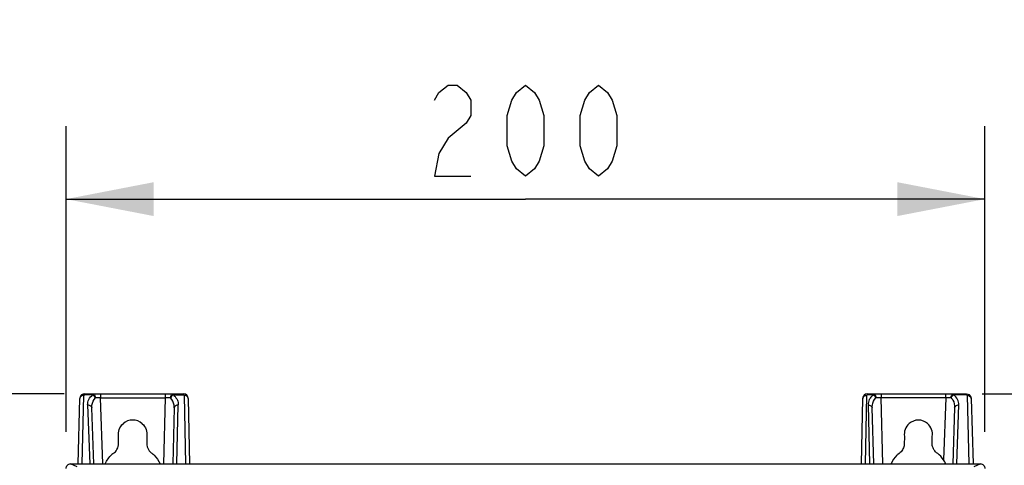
# Model space of a CAD drawing. Header units: inches. Extents: x 0 to 82.7, y 0 to 58.5.
# Tile 22 of 89: x 10.9 to 19.4, y 34.6 to 38.4. Entities that reach past the tile are written whole.
import ezdxf

# ---------------------------------------------------------------- set-up
doc = ezdxf.new("R2010")
doc.units = ezdxf.units.IN
doc.header["$LTSCALE"] = 4.547244
doc.header["$MEASUREMENT"] = 0
doc.layers.get('0').update_dxf_attribs({"linetype": 'CONTINUOUS'})
doc.styles.get("Standard").update_dxf_attribs({"font": 'txt', "width": 0.8})
doc.dimstyles.new('DIMSTYLE_1', dxfattribs={"dimtxt": 0.78125, "dimasz": 0.75, "dimexe": 0.18, "dimexo": 0.0625, "dimgap": 0.09, "dimtad": 1, "dimdec": 1, "dimzin": 4, "dimdsep": 46, "dimtxsty": 'STANDARD', "dimblk": '_FILLED', "dimblk1": '_FILLED', "dimblk2": '_FILLED', "dimcen": 0.09, "dimadec": 0, "dimazin": 0, "dimtfac": 1, "dimtdec": 1, "dimtofl": 0, "dimtmove": 0, "dimatfit": 3, "dimldrblk": '_FILLED', "dimfxl": 1, "dimtolj": 1, "dimtzin": 4, "dimarcsym": 0})
doc.dimstyles.new('DIMSTYLE_2', dxfattribs={"dimtxt": 0.78125, "dimasz": 0.75, "dimexe": 0.18, "dimexo": 0.0625, "dimgap": 0.09, "dimtad": 1, "dimdec": 0, "dimzin": 4, "dimdsep": 46, "dimtxsty": 'STANDARD', "dimblk": '_FILLED', "dimblk1": '_FILLED', "dimblk2": '_FILLED', "dimcen": 0.09, "dimadec": 0, "dimazin": 0, "dimtfac": 1, "dimtdec": 0, "dimtofl": 0, "dimtmove": 0, "dimatfit": 3, "dimldrblk": '_FILLED', "dimfxl": 1, "dimtolj": 1, "dimtzin": 4, "dimarcsym": 0})

# ---------------------------------------------------------------- blocks, each defined once
blk = doc.blocks.new('_FILLED')
at = {"color": 0, "linetype": 'BYBLOCK'}
blk.add_solid([(0, 0), (-1, 0.193), (-1, -0.193)], dxfattribs=at)
blk = doc.blocks.new('*D0')
at = {"color": 7, "linetype": 'CONTINUOUS'}
for p, q in [((20.0166, 39.5019), (25.1352, 39.5019)), ((25.1352, 39.5019), (25.9555, 39.5019)), ((25.3305, 39.5019), (25.3305, 37.3582)), ((25.3305, 35.2145), (25.3305, 37.3582)), ((25.3305, 37.3582), (25.3305, 28.3843)), ((19.1758, 35.2145), (25.1352, 35.2145)), ((25.1352, 35.2145), (25.9555, 35.2145))]:
    blk.add_line(p, q, dxfattribs=at)
at = {"color": 7, "linetype": 'CONTINUOUS', "xscale": 0.75, "yscale": 0.75, "zscale": 0.75}
for p, rotation in [((25.3305, 39.5019), 90), ((25.3305, 35.2145), 270)]:
    blk.add_blockref('_FILLED', p, dxfattribs=dict(at, rotation=rotation))
blk = doc.blocks.new('*D2')
at = {"color": 7, "linetype": 'CONTINUOUS'}
for p, q in [((11.3252, 34.8894), (11.3252, 37.5068)), ((19.1992, 34.8894), (19.1992, 37.5068)), ((11.3252, 36.8818), (15.2622, 36.8818)), ((19.1992, 36.8818), (15.2622, 36.8818))]:
    blk.add_line(p, q, dxfattribs=at)
at = {"color": 7, "linetype": 'CONTINUOUS', "xscale": 0.75, "yscale": 0.75, "zscale": 0.75, "rotation": 180}
blk.add_blockref('_FILLED', (11.3252, 36.8818), dxfattribs=at)
at = {"color": 7, "linetype": 'CONTINUOUS', "xscale": 0.75, "yscale": 0.75, "zscale": 0.75}
blk.add_blockref('_FILLED', (19.1992, 36.8818), dxfattribs=at)
blk = doc.blocks.new('*D13')
at = {"color": 7, "linetype": 'CONTINUOUS'}
for p, q in [((11.309, 35.2145), (8.4778, 35.2145)), ((9.1028, 35.2145), (9.1028, 26.9468)), ((9.1028, 18.6791), (9.1028, 26.9468)), ((11.1697, 18.6791), (8.4778, 18.6791))]:
    blk.add_line(p, q, dxfattribs=at)
at = {"color": 7, "linetype": 'CONTINUOUS', "xscale": 0.75, "yscale": 0.75, "zscale": 0.75}
for p, rotation in [((9.1028, 35.2145), 90), ((9.1028, 18.6791), 270)]:
    blk.add_blockref('_FILLED', p, dxfattribs=dict(at, rotation=rotation))

msp = doc.modelspace()

# ---------------------------------------------------------------- linework, layer by layer
at = {"color": 7, "linetype": 'CONTINUOUS'}
for p, q in [((11.4624, 34.616), (11.4785, 35.2016)), ((11.4826, 35.2056), (11.4826, 35.2145)), ((11.4826, 35.2145), (12.3334, 35.2145)), ((11.5559, 35.2056), (11.4826, 35.2056)), ((11.5559, 35.2056), (11.5559, 35.2145)), ((11.6215, 35.2145), (11.6215, 35.1803)), ((12.1754, 35.2145), (12.1754, 35.1803)), ((12.241, 35.2145), (12.241, 35.2056)), ((12.241, 35.2056), (12.3334, 35.2056)), ((12.3334, 35.2056), (12.3334, 35.2144)), ((12.3374, 35.2016), (12.3489, 34.616)), ((18.1753, 34.616), (18.1868, 35.2016)), ((18.1908, 35.2145), (18.1908, 35.2056)), ((18.1908, 35.2145), (19.0417, 35.2145)), ((18.2438, 35.2056), (18.1908, 35.2056)), ((18.2438, 35.2056), (18.2438, 35.2145)), ((18.3095, 35.2145), (18.3095, 35.1803)), ((18.8633, 35.1803), (18.8633, 35.2145)), ((18.9289, 35.2145), (18.9289, 35.2056)), ((19.0417, 35.2056), (18.9289, 35.2056)), ((19.0417, 35.2056), (19.0417, 35.2145)), ((19.0457, 35.2016), (19.0618, 34.616)), ((11.4277, 34.616), (11.4431, 35.1761)), ((11.5104, 35.1199), (11.528, 34.616)), ((11.6412, 34.616), (11.6215, 35.1803)), ((11.6215, 35.1803), (12.1754, 35.1803)), ((12.1754, 35.1803), (12.1606, 34.616)), ((12.2741, 34.616), (12.2873, 35.1199)), ((12.3728, 35.1759), (12.3838, 34.616)), ((18.1404, 34.616), (18.1514, 35.1759)), ((18.1976, 35.1199), (18.2108, 34.616)), ((18.3242, 34.616), (18.3095, 35.1803)), ((18.8633, 35.1803), (18.3095, 35.1803)), ((18.8633, 35.1803), (18.8448, 34.6501)), ((18.9568, 34.616), (18.9744, 35.1199)), ((19.0811, 35.1761), (19.0965, 34.616)), ((11.5625, 34.616), (11.5458, 35.0947)), ((12.2518, 35.0944), (12.2393, 34.616)), ((18.2455, 34.616), (18.233, 35.0944)), ((18.939, 35.0947), (18.9223, 34.616)), ((11.7753, 34.7799), (11.7753, 34.8508)), ((12.0167, 34.8508), (12.0166, 34.7799)), ((18.5091, 34.8507), (18.5076, 34.7802)), ((18.7474, 34.7802), (18.7474, 34.8507)), ((18.4644, 34.7058), (18.451, 34.6946)), ((11.4213, 34.5913), (11.3646, 34.616)), ((11.3646, 34.616), (19.1598, 34.616)), ((19.1598, 34.616), (19.1031, 34.5913))]:
    msp.add_line(p, q, dxfattribs=at)
for points in [[(14.4809, 37.7282), (14.52, 37.7933), (14.5981, 37.8584), (14.6763, 37.8584), (14.7544, 37.7933), (14.7934, 37.7282), (14.7934, 37.598), (14.7544, 37.5329), (14.5981, 37.4027)], [(15.2622, 37.0772), (15.1841, 37.1423), (15.145, 37.2074), (15.1059, 37.3376), (15.1059, 37.598), (15.145, 37.7282), (15.1841, 37.7933), (15.2622, 37.8584), (15.3403, 37.7933), (15.3794, 37.7282), (15.4184, 37.598), (15.4184, 37.3376), (15.3794, 37.2074), (15.3403, 37.1423), (15.2622, 37.0772)], [(15.8872, 37.0772), (15.8091, 37.1423), (15.77, 37.2074), (15.7309, 37.3376), (15.7309, 37.598), (15.77, 37.7282), (15.8091, 37.7933), (15.8872, 37.8584), (15.9653, 37.7933), (16.0044, 37.7282), (16.0434, 37.598), (16.0434, 37.3376), (16.0044, 37.2074), (15.9653, 37.1423), (15.8872, 37.0772)], [(14.5981, 37.4027), (14.52, 37.2725), (14.4809, 37.0772), (14.7934, 37.0772)]]:
    msp.add_lwpolyline(points, dxfattribs=at)
for centre, radius, start, end in [((11.4827, 35.1749), 0.0396, 120.3366, 127.55852), ((11.5154, 35.1523), 0.0672, 25.12405, 41.02366), ((12.2807, 35.1531), 0.0661, 139.13251, 155.33614), ((12.1814, 35.1147), 0.1087, 50.86466, 56.73944), ((12.3334, 35.1754), 0.0391, 0.1301, 89.97698), ((18.1908, 35.1755), 0.0391, 90.02583, 179.86954), ((18.2994, 35.1196), 0.1024, 122.87196, 129.02299), ((18.203, 35.1522), 0.0675, 24.91448, 40.82223), ((19.0415, 35.1748), 0.0397, 52.92253, 60.49238), ((11.4823, 35.175), 0.0392, 172.29845, 179.80937), ((11.4629, 35.1756), 0.0198, 170.98896, 178.34258), ((11.5546, 31.0723), 4.1086, 89.06663, 89.69815), ((12.2285, 30.6987), 4.482, 90.10044, 90.67901), ((12.3531, 35.1755), 0.0197, 1.18795, 7.44756), ((18.2588, 31.0997), 4.0809, 89.28903, 89.92457), ((18.9339, 30.708), 4.4729, 90.32407, 90.90404), ((19.0419, 35.175), 0.0392, 0.19087, 7.7675), ((19.0613, 35.1756), 0.0198, 1.64921, 8.9627), ((11.896, 34.8673), 0.1233, 48.26581, 131.73146), ((11.8731, 34.52), 0.2336, 127.16002, 131.36921), ((11.6766, 34.7853), 0.0967, 304.98395, 311.83569), ((11.6719, 34.7905), 0.1037, 311.86204, 321.72712), ((12.1153, 34.7853), 0.0966, 228.15889, 235.01702), ((11.9185, 34.5196), 0.2341, 49.75568, 52.83868), ((11.9193, 34.5206), 0.2328, 48.63148, 49.75407), ((11.9202, 34.5215), 0.2315, 46.71418, 48.63228), ((18.6036, 34.5213), 0.2311, 131.36759, 133.34771), ((18.4032, 34.7911), 0.105, 305.62726, 311.44544), ((18.848, 34.7899), 0.1009, 228.5213, 235.66996), ((18.68, 34.5417), 0.1972, 22.09387, 33.33829)]:
    msp.add_arc(centre, radius, start, end, dxfattribs=at)
for points, knots in [([(11.4648, 35.1997), (11.462, 35.1989), (11.4525, 35.1951), (11.4445, 35.186), (11.4433, 35.1787)], [0, 0, 0, 0, 0.28299, 1, 1, 1, 1]), ([(11.4785, 35.2016), (11.4786, 35.2025), (11.4785, 35.2047), (11.481, 35.205), (11.482, 35.2047)], [0, 0, 0, 0, 0.458128, 1, 1, 1, 1]), ([(11.5104, 35.1199), (11.5104, 35.1356), (11.5169, 35.1698), (11.5409, 35.196), (11.5559, 35.2056)], [0, 0, 0, 0, 0.468293, 1, 1, 1, 1]), ([(11.5559, 35.2145), (11.5586, 35.2145), (11.5725, 35.2091), (11.5753, 35.192), (11.5762, 35.1808)], [0, 0, 0, 0, 0.193867, 1, 1, 1, 1]), ([(12.2206, 35.1806), (12.2208, 35.185), (12.222, 35.198), (12.2317, 35.2145), (12.241, 35.2145)], [0, 0, 0, 0, 0.320976, 1, 1, 1, 1]), ([(12.25, 35.199), (12.2622, 35.1891), (12.282, 35.1646), (12.287, 35.1341), (12.2873, 35.1199)], [0, 0, 0, 0, 0.52636, 1, 1, 1, 1]), ([(12.3334, 35.2056), (12.3344, 35.2054), (12.3366, 35.2053), (12.3368, 35.2028), (12.3362, 35.2023)], [0, 0, 0, 0, 0.601428, 1, 1, 1, 1]), ([(12.3727, 35.178), (12.3718, 35.1848), (12.3613, 35.1983), (12.3457, 35.2017), (12.3374, 35.2016)], [0, 0, 0, 0, 0.452818, 1, 1, 1, 1]), ([(18.1514, 35.1759), (18.1515, 35.1829), (18.1617, 35.1981), (18.1782, 35.2017), (18.1868, 35.2016)], [0, 0, 0, 0, 0.449686, 1, 1, 1, 1]), ([(18.1908, 35.2056), (18.1898, 35.2055), (18.1876, 35.2053), (18.1875, 35.2028), (18.188, 35.2024)], [0, 0, 0, 0, 0.602843, 1, 1, 1, 1]), ([(18.2349, 35.1991), (18.2319, 35.1967), (18.2211, 35.1869), (18.2124, 35.1749), (18.2076, 35.1653)], [0, 0, 0, 0, 0.265207, 1, 1, 1, 1]), ([(18.2438, 35.2145), (18.2465, 35.2145), (18.2605, 35.2091), (18.2633, 35.1919), (18.2642, 35.1806)], [0, 0, 0, 0, 0.193779, 1, 1, 1, 1]), ([(18.9086, 35.1808), (18.9087, 35.1852), (18.91, 35.1981), (18.9197, 35.2145), (18.9289, 35.2145)], [0, 0, 0, 0, 0.320995, 1, 1, 1, 1]), ([(18.9086, 35.1808), (18.9121, 35.1883), (18.9185, 35.1974), (18.9269, 35.2042), (18.9289, 35.2056)], [0, 0, 0, 0, 0.766686, 1, 1, 1, 1]), ([(18.9744, 35.1199), (18.9744, 35.1356), (18.9681, 35.1699), (18.9438, 35.1958), (18.9289, 35.2056)], [0, 0, 0, 0, 0.468203, 1, 1, 1, 1]), ([(19.0457, 35.2016), (19.0456, 35.2025), (19.0457, 35.2047), (19.0432, 35.205), (19.0422, 35.2047)], [0, 0, 0, 0, 0.458416, 1, 1, 1, 1]), ([(19.0594, 35.1998), (19.0622, 35.1989), (19.0717, 35.1951), (19.0797, 35.186), (19.0809, 35.1787)], [0, 0, 0, 0, 0.283045, 1, 1, 1, 1]), ([(11.5104, 35.1199), (11.519, 35.1201), (11.5353, 35.1166), (11.5456, 35.1017), (11.5458, 35.0947)], [0, 0, 0, 0, 0.550209, 1, 1, 1, 1]), ([(11.5458, 35.0947), (11.5456, 35.1023), (11.5468, 35.1331), (11.5599, 35.1643), (11.5762, 35.1808)], [0, 0, 0, 0, 0.246538, 1, 1, 1, 1]), ([(12.2518, 35.0944), (12.252, 35.102), (12.2505, 35.1329), (12.2373, 35.1642), (12.2206, 35.1806)], [0, 0, 0, 0, 0.246407, 1, 1, 1, 1]), ([(12.2873, 35.1199), (12.2786, 35.12), (12.2622, 35.1165), (12.252, 35.1014), (12.2518, 35.0944)], [0, 0, 0, 0, 0.550149, 1, 1, 1, 1]), ([(18.1976, 35.1199), (18.2062, 35.12), (18.2226, 35.1165), (18.2328, 35.1014), (18.233, 35.0944)], [0, 0, 0, 0, 0.550284, 1, 1, 1, 1]), ([(18.233, 35.0944), (18.2328, 35.102), (18.2343, 35.1329), (18.2477, 35.1641), (18.2642, 35.1806)], [0, 0, 0, 0, 0.246257, 1, 1, 1, 1]), ([(18.9086, 35.1808), (18.9144, 35.1751), (18.9337, 35.1503), (18.9398, 35.1175), (18.939, 35.0947)], [0, 0, 0, 0, 0.263372, 1, 1, 1, 1]), ([(18.939, 35.0947), (18.9393, 35.1017), (18.9495, 35.1166), (18.9659, 35.1201), (18.9744, 35.1199)], [0, 0, 0, 0, 0.449796, 1, 1, 1, 1]), ([(11.7753, 34.8508), (11.7721, 34.8703), (11.776, 34.9116), (11.7991, 34.9461), (11.8139, 34.9592)], [0, 0, 0, 0, 0.500151, 1, 1, 1, 1]), ([(11.978, 34.9592), (11.9928, 34.9461), (12.0159, 34.9116), (12.0198, 34.8703), (12.0166, 34.8508)], [0, 0, 0, 0, 0.499855, 1, 1, 1, 1]), ([(18.5488, 34.9606), (18.5336, 34.9474), (18.5099, 34.9125), (18.5059, 34.8705), (18.5091, 34.8507)], [0, 0, 0, 0, 0.499681, 1, 1, 1, 1]), ([(18.7077, 34.9606), (18.6864, 34.9792), (18.6283, 35.0018), (18.5701, 34.9792), (18.5488, 34.9606)], [0, 0, 0, 0, 0.499963, 1, 1, 1, 1]), ([(18.7474, 34.8507), (18.7506, 34.8706), (18.7466, 34.9125), (18.7229, 34.9474), (18.7077, 34.9606)], [0, 0, 0, 0, 0.500306, 1, 1, 1, 1]), ([(18.5076, 34.7802), (18.5073, 34.7673), (18.498, 34.742), (18.4824, 34.721), (18.4727, 34.7125)], [0, 0, 0, 0, 0.499311, 1, 1, 1, 1]), ([(18.7695, 34.7264), (18.7633, 34.7341), (18.7537, 34.7512), (18.7474, 34.7705), (18.7474, 34.7802)], [0, 0, 0, 0, 0.500993, 1, 1, 1, 1]), ([(11.3252, 34.5769), (11.3252, 34.5869), (11.3337, 34.6078), (11.3546, 34.616), (11.3646, 34.616)], [0, 0, 0, 0, 0.499738, 1, 1, 1, 1]), ([(19.1598, 34.616), (19.1698, 34.616), (19.1907, 34.6078), (19.1992, 34.5869), (19.1992, 34.5769)], [0, 0, 0, 0, 0.500158, 1, 1, 1, 1])]:
    msp.add_open_spline(points, degree=3, knots=knots, dxfattribs=at)
for points in [[(11.4585, 35.2063), (11.4506, 35.2002), (11.4448, 35.1902), (11.4434, 35.1803)], [(11.4826, 35.2145), (11.4757, 35.2145), (11.4686, 35.2126), (11.4627, 35.2091)], [(11.4785, 35.2016), (11.4739, 35.2017), (11.4692, 35.2011), (11.4648, 35.1997)], [(11.5559, 35.2056), (11.5597, 35.203), (11.5631, 35.1999), (11.5661, 35.1964)], [(12.241, 35.2056), (12.2372, 35.203), (12.2337, 35.1998), (12.2307, 35.1963)], [(18.2438, 35.2056), (18.2476, 35.203), (18.251, 35.1998), (18.2541, 35.1963)], [(19.0417, 35.2145), (19.0483, 35.2145), (19.0552, 35.2127), (19.0611, 35.2094)], [(19.0457, 35.2016), (19.0503, 35.2017), (19.055, 35.2011), (19.0594, 35.1998)], [(19.0654, 35.2065), (19.0735, 35.2004), (19.0794, 35.1904), (19.0808, 35.1803)], [(18.2076, 35.1653), (18.2007, 35.1514), (18.1977, 35.1354), (18.1976, 35.1199)], [(11.7533, 34.7263), (11.7653, 34.7415), (11.7734, 34.7607), (11.7753, 34.7799)], [(12.0166, 34.7799), (12.0191, 34.7551), (12.0322, 34.7299), (12.0508, 34.7133)], [(11.6615, 34.616), (11.6738, 34.6462), (11.6943, 34.6737), (11.7188, 34.6953)], [(12.0789, 34.69), (12.1008, 34.6694), (12.1191, 34.6438), (12.1305, 34.616)], [(18.4449, 34.6894), (18.4233, 34.6689), (18.4052, 34.6436), (18.3939, 34.6161)], [(18.7812, 34.7143), (18.777, 34.718), (18.773, 34.7221), (18.7695, 34.7264)], [(18.8448, 34.6501), (18.8305, 34.6718), (18.8119, 34.691), (18.7911, 34.7066)]]:
    msp.add_open_spline(points, degree=3, dxfattribs=at)

# ---------------------------------------------------------------- dimensions: what is measured, and where the dimension line sits
dim = msp.add_linear_dim(base=(25.3305, 35.2145), p1=(20.0166, 39.5019), p2=(19.1758, 35.2145), angle=270, text='100 MIN\\PAIR SPACE \\POUTLET', dimstyle='DIMSTYLE_1', dxfattribs=at)
dim.commit()
dim.dimension.update_dxf_attribs({"geometry": '*D0', "text_midpoint": (25.1352, 28.3843), "dimtype": 160})
for base, p1, p2, angle, dimstyle, picture, middle in [((11.3252, 36.8818), (19.1992, 34.8894), (11.3252, 34.8894), 180, 'DIMSTYLE_2', '*D2', (14.3247, 37.0772)), ((9.1028, 18.6791), (11.309, 35.2145), (11.1697, 18.6791), 270, 'DIMSTYLE_1', '*D13', (8.9075, 26.0093))]:
    dim = msp.add_linear_dim(base=base, p1=p1, p2=p2, angle=angle, dimstyle=dimstyle, dxfattribs=at)
    dim.commit()
    dim.dimension.update_dxf_attribs({"geometry": picture, "text_midpoint": middle, "dimtype": 160})

doc.saveas('drawing.dxf')
